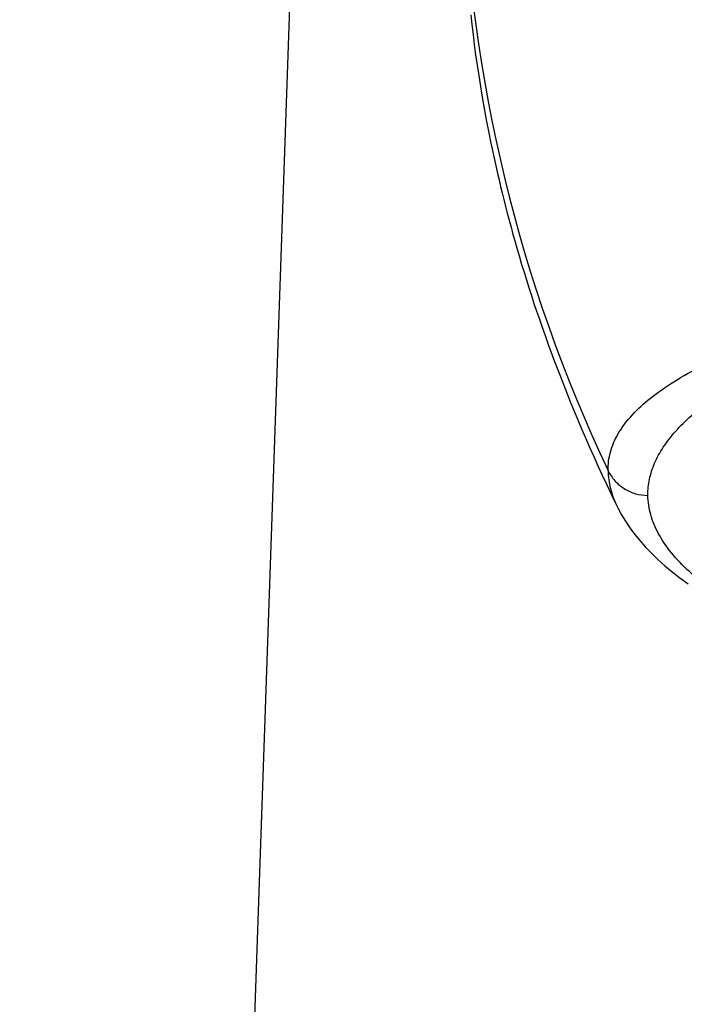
# Model space of a CAD drawing. Header units: millimetres. Extents: x 334 to 1070, y -10 to 753.
# Tile 7 of 23: x 446 to 454, y 618 to 629. Entities that reach past the tile are written whole.
import ezdxf

# ---------------------------------------------------------------- set-up
doc = ezdxf.new("R2010")
doc.units = ezdxf.units.MM
doc.header["$LTSCALE"] = 65.395
doc.layers.get('0').update_dxf_attribs({"linetype": 'CONTINUOUS'})

msp = doc.modelspace()

# ---------------------------------------------------------------- linework, layer by layer
at = {"color": 7, "linetype": 'CONTINUOUS'}
for p, q in [((451.094, 680.73), (446.242, 540.077)), ((451.39, 629.247), (451.402, 629.137)), ((451.402, 629.137), (451.416, 629.025)), ((451.416, 629.025), (451.43, 628.91)), ((451.43, 628.91), (451.446, 628.793)), ((451.446, 628.793), (451.463, 628.675)), ((451.463, 628.675), (451.481, 628.554)), ((451.481, 628.554), (451.501, 628.431)), ((451.501, 628.431), (451.521, 628.307)), ((451.521, 628.307), (451.544, 628.18)), ((451.544, 628.18), (451.568, 628.051)), ((451.568, 628.051), (451.593, 627.919)), ((451.593, 627.919), (451.62, 627.785))]:
    msp.add_line(p, q, dxfattribs=at)
for points in [[(451.62, 627.785), (451.634, 627.717), (451.649, 627.648), (451.664, 627.579), (451.68, 627.508), (451.696, 627.436), (451.713, 627.364), (451.73, 627.29), (451.748, 627.215), (451.767, 627.139), (451.787, 627.062), (451.807, 626.984), (451.828, 626.904), (451.85, 626.823), (451.872, 626.741), (451.896, 626.657), (451.92, 626.573), (451.945, 626.487), (451.971, 626.4), (451.998, 626.313), (452.025, 626.224), (452.053, 626.135), (452.082, 626.046), (452.112, 625.955), (452.142, 625.865), (452.173, 625.774), (452.205, 625.682), (452.238, 625.59), (452.271, 625.497), (452.305, 625.404), (452.34, 625.309), (452.376, 625.214), (452.413, 625.119), (452.451, 625.022), (452.49, 624.924), (452.53, 624.825), (452.571, 624.726), (452.613, 624.625), (452.656, 624.523), (452.701, 624.419), (452.747, 624.315), (452.794, 624.209), (452.842, 624.102), (452.892, 623.993), (452.944, 623.883), (452.997, 623.771), (453.062, 623.637)], [(453.061, 623.637), (453.072, 623.616), (453.111, 623.542), (453.156, 623.468), (453.205, 623.394), (453.259, 623.321), (453.319, 623.248), (453.383, 623.175), (453.452, 623.103), (453.526, 623.031), (453.605, 622.96), (453.689, 622.891), (453.778, 622.822), (453.871, 622.754)]]:
    msp.add_lwpolyline(points, dxfattribs=at)
at = {"color": 9, "linetype": 'CONTINUOUS'}
msp.add_arc((468.59, 631.455), 17.299, 181.8148, 205.3567, dxfattribs=at)
for points, knots in [([(452.958, 624.046), (452.957, 624.118), (452.976, 624.263), (453.066, 624.473), (453.214, 624.672), (453.419, 624.864), (453.679, 625.049), (453.996, 625.23), (454.368, 625.405), (454.793, 625.576), (455.269, 625.741), (455.997, 625.961), (457.018, 626.213), (458.367, 626.471), (459.32, 626.613), (459.82, 626.678)], [0, 0, 0, 0, 0.027798, 0.056544, 0.088195, 0.124213, 0.165615, 0.212973, 0.266527, 0.326244, 0.391977, 0.463531, 0.623185, 0.803006, 1, 1, 1, 1]), ([(453.412, 623.764), (453.412, 623.826), (453.424, 623.952), (453.485, 624.139), (453.587, 624.323), (453.729, 624.504), (453.911, 624.683), (454.135, 624.859), (454.401, 625.03), (454.707, 625.198), (455.052, 625.361), (455.584, 625.579), (456.341, 625.834), (457.354, 626.103), (458.077, 626.256), (458.459, 626.328)], [0, 0, 0, 0, 0.031009, 0.063322, 0.098144, 0.136462, 0.179088, 0.226659, 0.279594, 0.338117, 0.402261, 0.471978, 0.627696, 0.804251, 1, 1, 1, 1]), ([(452.958, 624.046), (452.978, 624.005), (453.031, 623.926), (453.14, 623.835), (453.27, 623.777), (453.365, 623.764), (453.412, 623.764)], [0, 0, 0, 0, 0.24718, 0.496444, 0.747636, 1, 1, 1, 1]), ([(452.958, 624.046), (452.959, 623.978), (452.978, 623.836), (453.029, 623.703), (453.061, 623.637)], [0, 0, 0, 0, 0.482529, 1, 1, 1, 1]), ([(460.481, 620.888), (459.965, 620.954), (458.979, 621.099), (457.588, 621.375), (456.535, 621.649), (455.788, 621.892), (455.299, 622.076), (454.863, 622.268), (454.482, 622.466), (454.158, 622.671), (453.891, 622.88), (453.682, 623.095), (453.531, 623.314), (453.437, 623.537), (453.414, 623.69), (453.412, 623.764)], [0, 0, 0, 0, 0.19559, 0.37411, 0.532712, 0.603857, 0.669287, 0.728877, 0.782575, 0.830437, 0.872677, 0.909795, 0.942601, 0.972197, 1, 1, 1, 1])]:
    msp.add_open_spline(points, degree=3, knots=knots, dxfattribs=at)

doc.saveas('drawing.dxf')
